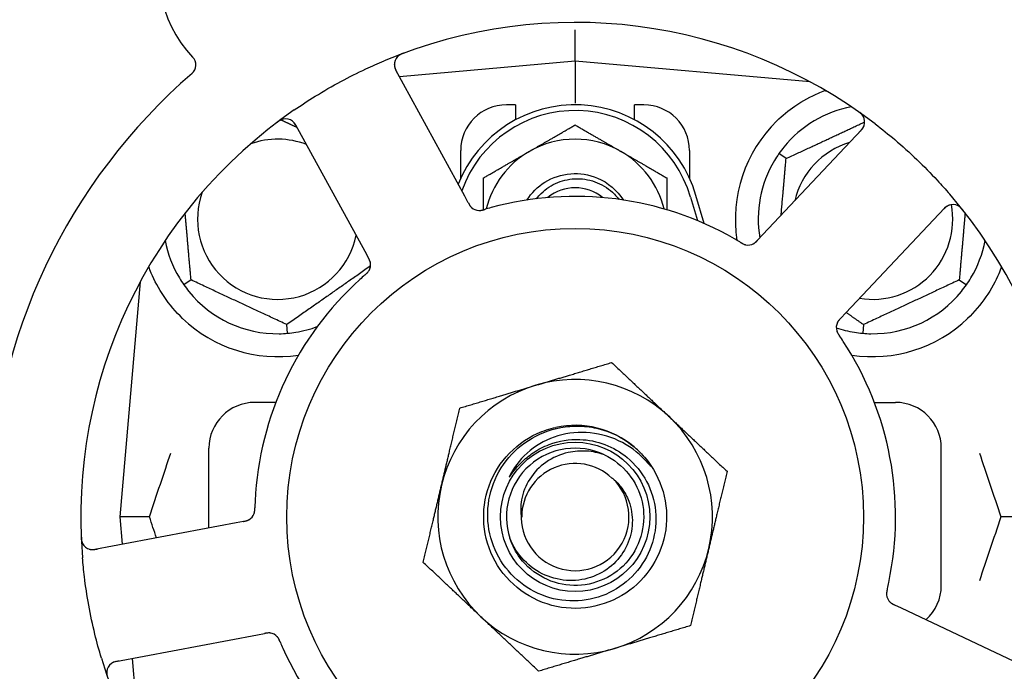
# Model space of a CAD drawing. Header units: inches. Extents: x 18 to 846, y -44 to 561.
# Tile 56 of 256: x 94 to 96.69, y 148.35 to 150.13. Entities that reach past the tile are written whole.
import ezdxf

# ---------------------------------------------------------------- set-up
doc = ezdxf.new("R2010")
doc.units = ezdxf.units.IN
doc.header["$LTSCALE"] = 24
doc.header["$MEASUREMENT"] = 0
doc.layers.add('Dimension (ANSI)', color=7, linetype='Continuous', lineweight=25)
doc.layers.add('Visible (ANSI)', color=7, linetype='Continuous', lineweight=30)
doc.styles.add('Note Text (ANSI)', font='tahoma.ttf')
doc.dimstyles.new('SB Fraction-16 (ANSI)', dxfattribs={"dimscale": 24, "dimtxt": 0.125, "dimasz": 0.098425, "dimexe": 0.125, "dimexo": 0.0625, "dimgap": 0.031496, "dimtad": 0, "dimtih": 1, "dimtoh": 1, "dimdec": 4, "dimrnd": 1e-08, "dimzin": 0, "dimdsep": 46, "dimlunit": 5, "dimtxsty": 'Note Text (ANSI)', "dimcen": 0.09, "dimdle": 0.393701, "dimclrd": 256, "dimclre": 256, "dimclrt": 256, "dimadec": 0, "dimazin": 3, "dimtfac": 0.96, "dimtofl": 0, "dimtmove": 0, "dimatfit": 3, "dimfxl": 1, "dimfrac": 2, "dimtolj": 1, "dimtzin": 12, "dimlwd": -1, "dimlwe": -1, "dimarcsym": 0})

# ---------------------------------------------------------------- blocks, each defined once
blk = doc.blocks.new('*D15')
at = {"layer": 'Defpoints', "color": 0, "transparency": 16777216}
for p in [(121.8191, 380.5815), (46.5863, 92.8698), (88.6941, 92.8698)]:
    blk.add_point(p, dxfattribs=at)
at = {"layer": 'Dimension (ANSI)', "transparency": 16777216}
for p, q in [((120.3191, 380.5815), (43.5863, 380.5815)), ((46.5863, 378.2193), (46.5863, 242.3754)), ((46.5863, 95.232), (46.5863, 237.0759)), ((87.1941, 92.8698), (43.5863, 92.8698))]:
    blk.add_line(p, q, dxfattribs=at)
for points in [[(46.1926, 378.2193), (46.98, 378.2193), (46.5863, 380.5815)], [(46.1926, 95.232), (46.98, 95.232), (46.5863, 92.8698)]]:
    blk.add_solid(points, dxfattribs=at)
at = {"layer": 'Dimension (ANSI)', "transparency": 16777216, "insert": (37.4463, 241.6195), "char_height": 3, "attachment_point": 1, "style": 'Note Text (ANSI)'}
blk.add_mtext('\\A1;287 11/16', dxfattribs=at)

msp = doc.modelspace()

# ---------------------------------------------------------------- linework, layer by layer
at = {"layer": 'Visible (ANSI)'}
for p, q in [((95.51486, 150.01366), (95.51486, 150.09965)), ((95.51486, 150.01366), (95.03491, 149.97167)), ((95.51486, 150.01366), (95.51486, 149.89908)), ((96.15685, 149.95749), (95.51486, 150.01366)), ((95.21357, 149.64511), (95.02493, 149.98989)), ((96.15361, 149.95778), (96.15361, 149.95924)), ((95.35236, 149.89491), (95.32736, 149.89491)), ((95.35236, 149.89491), (95.35236, 149.85407)), ((95.67736, 149.85407), (95.67736, 149.89491)), ((95.70236, 149.89491), (95.67736, 149.89491)), ((94.75166, 149.84038), (94.94029, 149.4956)), ((96.2971, 149.82655), (96.02748, 149.54061)), ((95.20236, 149.69436), (95.20236, 149.76991)), ((95.82736, 149.76991), (95.82736, 149.69436)), ((96.09089, 149.74799), (96.07138, 149.76165)), ((95.2231, 149.62768), (95.21357, 149.64511)), ((95.82986, 149.64303), (95.84861, 149.57876)), ((95.86719, 149.57084), (95.84486, 149.64741)), ((96.25412, 149.32691), (96.52374, 149.61285)), ((96.02748, 149.54061), (96.01383, 149.52613)), ((94.94029, 149.4956), (94.94984, 149.47815)), ((94.46589, 149.41683), (94.44638, 149.40317)), ((96.56383, 149.41683), (96.58335, 149.40317)), ((94.32728, 149.41189), (94.27111, 148.76991)), ((96.24049, 149.31245), (96.25412, 149.32691)), ((94.7296, 149.2711), (94.72752, 149.29483)), ((96.3022, 149.29483), (96.30013, 149.2711)), ((94.69757, 149.08241), (94.63986, 149.08241)), ((96.33215, 149.08241), (96.38986, 149.08241)), ((94.51486, 148.73975), (94.51486, 148.95741)), ((96.51486, 148.58241), (96.51486, 148.95741)), ((94.35258, 148.76991), (94.27111, 148.76991)), ((94.27111, 148.76991), (94.27766, 148.69501)), ((96.75861, 148.76991), (96.67714, 148.76991)), ((94.58939, 148.75381), (94.20319, 148.68096)), ((94.60892, 148.7575), (94.58939, 148.75381)), ((96.40625, 148.52053), (96.38826, 148.52904)), ((96.76151, 148.35248), (96.40625, 148.52053)), ((94.26094, 148.37486), (94.64714, 148.44771)), ((94.64714, 148.44771), (94.66669, 148.4514)), ((94.30495, 148.38316), (94.32728, 148.12792))]:
    msp.add_line(p, q, dxfattribs=at)
for radius in [0.7875, 0.20385]:
    msp.add_circle((95.51486, 148.76991), radius, dxfattribs=at)
for centre, radius, start, end in [((94.70491, 150.25033), 0.325, 13.56477, 223.80207), ((95.51486, 148.76991), 1.35, 52.62287, 112.74397), ((95.05235, 150.00489), 0.03125, 110.53135, 208.68342), ((94.44779, 150.00374), 0.03125, 310.85452, 43.80207), ((95.51486, 148.76991), 1.6, 130.81714, 178.5497), ((95.51486, 148.76991), 1.35, 124.62287, 184.74397), ((95.51486, 149.55116), 0.34375, 16.2602, 158.3076), ((95.32736, 149.76991), 0.125, 90, 180), ((95.51486, 149.55116), 0.32812, 16.2602, 160.60541), ((95.70236, 149.76991), 0.125, 0, 90), ((96.32736, 149.58241), 0.3125, 100.71622, 140.84193), ((96.27436, 149.84799), 0.03125, 316.68342, 54.83549), ((94.72425, 149.82538), 0.03125, 28.68342, 126.83549), ((96.32736, 149.58241), 0.375, 134.27762, 188.78707), ((94.70236, 149.58241), 0.21875, 68.88811, 109.65889), ((95.51486, 149.55116), 0.25, 60, 120), ((96.32736, 149.58241), 0.21875, 106.71618, 166.65066), ((95.51486, 149.55116), 0.25, 120, 166.26096), ((95.51486, 149.55116), 0.25, 13.73904, 60), ((96.32736, 149.58241), 0.3125, 149.15807, 189.35248), ((95.51486, 149.55116), 0.11727, 50.56429, 129.43571), ((94.70236, 149.58241), 0.21875, 160.34111, 348.47873), ((95.51486, 148.76991), 0.875, 60.19111, 105.17573), ((95.51486, 148.76991), 1.35, 340.62287, 40.74397), ((95.2533, 149.63759), 0.03125, 226.67765, 268.13682), ((96.32736, 149.58241), 0.21875, 260.57954, 10.53406), ((96.54648, 149.59141), 0.03125, 38.53135, 136.68342), ((94.70236, 149.58241), 0.3125, 190.71622, 210.84193), ((96.32736, 149.58241), 0.3125, 329.15807, 349.28378), ((95.98714, 149.54337), 0.03125, 257.46904, 299.46837), ((94.9252, 149.45808), 0.03125, 329.46904, 11.46837), ((95.51486, 148.76991), 0.875, 132.19111, 177.17573), ((94.70236, 149.58241), 0.3125, 219.15807, 270.84193), ((96.32736, 149.58241), 0.3125, 269.15807, 320.84193), ((94.70236, 149.58241), 0.375, 226.24547, 278.78707), ((96.32736, 149.58241), 0.375, 261.21293, 313.75453), ((94.70236, 149.58241), 0.3125, 279.15807, 290.27972), ((96.25925, 149.2868), 0.03125, 154.67765, 196.13682), ((96.32736, 149.58241), 0.3125, 251.46237, 260.84193), ((95.51486, 148.76991), 0.875, 348.19111, 33.17573), ((95.51486, 148.76991), 0.375, 106.68342, 166.68342), ((95.51486, 148.76991), 0.375, 46.68342, 106.68342), ((94.63986, 148.95741), 0.125, 90, 180), ((96.38986, 148.95741), 0.125, 0, 90), ((95.51486, 148.76991), 0.375, 346.68342, 46.68342), ((95.51486, 148.76991), 0.25, 49.96044, 102.10596), ((95.51486, 148.76991), 0.25, 46.19222, 49.96044), ((95.51486, 148.76991), 0.1875, 64.71096, 198.15663), ((95.51486, 148.76991), 0.14583, 46.55117, 180.00317), ((95.51486, 148.76991), 0.375, 166.68342, 226.68342), ((95.51486, 148.76991), 0.14696, 181.25861, 45.29572), ((94.60882, 148.78928), 0.03125, 298.67765, 340.13682), ((94.1974, 148.71167), 0.03125, 182.53135, 280.68342), ((95.51486, 148.76991), 0.375, 286.68342, 346.68342), ((96.38986, 148.58241), 0.125, 311.64189, 0), ((96.39641, 148.55976), 0.03125, 185.46904, 227.46837), ((95.51486, 148.76991), 0.375, 226.68342, 286.68342), ((94.67815, 148.42176), 0.03125, 41.46904, 83.46837), ((95.51486, 148.76991), 0.875, 204.19111, 249.17573), ((95.51486, 148.76991), 1.35, 196.62287, 256.74397), ((94.26673, 148.34415), 0.03125, 100.68342, 198.83549)]:
    msp.add_arc(centre, radius, start, end, dxfattribs=at)
for points, knots in [([(95.04802, 150.03662), (95.04743, 150.0364), (95.04684, 150.03619), (95.04527, 150.0356), (95.04427, 150.03521), (95.04243, 150.03444), (95.04158, 150.03407), (95.03943, 150.03308), (95.03811, 150.03242), (95.03589, 150.03118), (95.03492, 150.03059), (95.03332, 150.02952), (95.03265, 150.02902), (95.03135, 150.02799), (95.03076, 150.02746), (95.03011, 150.02684), (95.02997, 150.0267), (95.02986, 150.02659)], [0, 0, 0, 0, 0.005149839, 0.005149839, 0.013554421, 0.013554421, 0.020527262, 0.020527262, 0.031641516, 0.031641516, 0.041623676, 0.041623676, 0.051235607, 0.051235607, 0.06373445, 0.06373445, 0.067355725, 0.067355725, 0.067355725, 0.067355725]), ([(94.74783, 149.88084), (94.7667, 149.89386), (94.78578, 149.90633), (94.82797, 149.93241), (94.85146, 149.94598), (94.89796, 149.97098), (94.92065, 149.98237), (94.95986, 150.00068), (94.9763, 150.00796), (94.99293, 150.01494)], [-0.73117437, -0.73117437, -0.73117437, -0.73117437, -0.55243049, -0.55243049, -0.34047291, -0.34047291, -0.14064238, -0.14064238, 0, 0, 0, 0]), ([(95.0211, 150.00496), (95.0211, 150.00466), (95.02112, 150.00429), (95.02122, 150.0025), (95.02144, 150.00076), (95.02214, 149.99767), (95.02257, 149.99621), (95.02389, 149.99257), (95.02488, 149.99033), (95.02648, 149.98715), (95.02697, 149.98622), (95.02791, 149.98445), (95.02837, 149.98361), (95.02883, 149.98277)], [0.058736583, 0.058736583, 0.058736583, 0.058736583, 0.064782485, 0.064782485, 0.086145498, 0.086145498, 0.103238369, 0.103238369, 0.123434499, 0.123434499, 0.131598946, 0.131598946, 0.138939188, 0.138939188, 0.138939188, 0.138939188]), ([(96.06556, 149.8509), (96.0807, 149.86566), (96.09765, 149.87958), (96.13666, 149.90635), (96.15907, 149.91825), (96.1848, 149.9293), (96.19051, 149.9316), (96.19626, 149.93375)], [0.55181372, 0.55181372, 0.55181372, 0.55181372, 0.71000954, 0.71000954, 0.90366002, 0.90366002, 0.95550669, 0.95550669, 0.95550669, 0.95550669]), ([(96.30168, 149.86317), (96.30154, 149.86342), (96.30135, 149.86373), (96.30071, 149.86474), (96.30018, 149.86551), (96.29888, 149.86716), (96.29806, 149.86812), (96.29651, 149.86968), (96.29601, 149.87017), (96.29471, 149.87136), (96.29388, 149.87208), (96.29208, 149.87357), (96.29108, 149.87434), (96.28951, 149.87551), (96.28891, 149.87595), (96.28773, 149.87679), (96.28714, 149.87719), (96.28655, 149.87761)], [0.051298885, 0.051298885, 0.051298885, 0.051298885, 0.057269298, 0.057269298, 0.069785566, 0.069785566, 0.083632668, 0.083632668, 0.089458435, 0.089458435, 0.09782017, 0.09782017, 0.107290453, 0.107290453, 0.113094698, 0.113094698, 0.118968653, 0.118968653, 0.118968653, 0.118968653]), ([(94.71825, 149.85605), (94.71797, 149.85599), (94.71762, 149.85591), (94.71645, 149.85562), (94.71556, 149.85535), (94.71359, 149.85463), (94.71243, 149.85414), (94.71046, 149.85315), (94.70984, 149.85282), (94.70831, 149.85196), (94.70736, 149.85139), (94.70539, 149.85014), (94.70435, 149.84943), (94.70275, 149.84829), (94.70215, 149.84786), (94.70098, 149.84699), (94.70042, 149.84656), (94.69985, 149.84613)], [0.051298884, 0.051298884, 0.051298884, 0.051298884, 0.057269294, 0.057269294, 0.069785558, 0.069785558, 0.083632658, 0.083632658, 0.089458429, 0.089458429, 0.097820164, 0.097820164, 0.107290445, 0.107290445, 0.113094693, 0.113094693, 0.118968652, 0.118968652, 0.118968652, 0.118968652]), ([(94.75555, 149.83327), (94.7551, 149.8341), (94.75464, 149.83493), (94.75285, 149.83815), (94.75145, 149.84048), (94.74886, 149.84423), (94.74765, 149.84575), (94.7455, 149.84812), (94.74445, 149.84911), (94.74269, 149.85057), (94.742, 149.85108), (94.74126, 149.85159), (94.7411, 149.85169), (94.74096, 149.85179)], [0, 0, 0, 0, 0.007248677, 0.007248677, 0.028564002, 0.028564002, 0.047482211, 0.047482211, 0.06536174, 0.06536174, 0.076705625, 0.076705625, 0.079955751, 0.079955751, 0.079955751, 0.079955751]), ([(96.29154, 149.82065), (96.29218, 149.82134), (96.29284, 149.82203), (96.29534, 149.82473), (96.29713, 149.82679), (96.2999, 149.83041), (96.30097, 149.83203), (96.30255, 149.8348), (96.30318, 149.83611), (96.30401, 149.83823), (96.30429, 149.83904), (96.30454, 149.8399), (96.3046, 149.84009), (96.30464, 149.84025)], [0, 0, 0, 0, 0.007248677, 0.007248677, 0.028564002, 0.028564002, 0.04748221, 0.04748221, 0.065361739, 0.065361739, 0.076705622, 0.076705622, 0.079955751, 0.079955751, 0.079955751, 0.079955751]), ([(96.33439, 149.8427), (96.35261, 149.82878), (96.37036, 149.81448), (96.40823, 149.78239), (96.42843, 149.76421), (96.46734, 149.72698), (96.48586, 149.70819), (96.5153, 149.6765), (96.52659, 149.66389), (96.53767, 149.65103)], [-0.73117336, -0.73117336, -0.73117336, -0.73117336, -0.55242948, -0.55242948, -0.34016147, -0.34016147, -0.13232742, -0.13232742, 0, 0, 0, 0]), ([(95.38324, 149.63474), (95.39578, 149.65453), (95.4126, 149.6716), (95.43253, 149.68396), (95.47478, 149.71015), (95.52983, 149.71444), (95.57563, 149.69511), (95.60469, 149.68284), (95.62954, 149.66127), (95.64655, 149.63473)], [6.8488771, 6.8488771, 6.8488771, 6.8488771, 7.2990044, 7.2990044, 7.2990044, 8.2534333, 8.2534333, 8.2534333, 8.8590861, 8.8590861, 8.8590861, 8.8590861]), ([(95.40966, 149.63856), (95.41357, 149.6437), (95.41785, 149.64857), (95.43533, 149.6658), (95.45056, 149.67583), (95.48427, 149.68963), (95.50246, 149.69318), (95.53948, 149.69314), (95.55794, 149.68944), (95.59271, 149.67512), (95.60864, 149.66452), (95.62672, 149.64661), (95.63102, 149.64175), (95.63498, 149.63662)], [-1.06231766, -1.06231766, -1.06231766, -1.06231766, -1.01273267, -1.01273267, -0.87465824, -0.87465824, -0.73438222, -0.73438222, -0.59190522, -0.59190522, -0.44722789, -0.44722789, -0.39760805, -0.39760805, -0.39760805, -0.39760805]), ([(95.22311, 149.62768), (95.22336, 149.62722), (95.22362, 149.62675), (95.22411, 149.62584), (95.22436, 149.6254), (95.22491, 149.62441), (95.22522, 149.62386), (95.22634, 149.62193), (95.22709, 149.62072), (95.22835, 149.61887), (95.22893, 149.61809), (95.23006, 149.61673), (95.23057, 149.61616), (95.23146, 149.61524), (95.23187, 149.61485), (95.23211, 149.61463), (95.23214, 149.6146), (95.23214, 149.6146), (95.23214, 149.6146), (95.23214, 149.6146)], [0, 0, 0, 0, 0.004355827, 0.004355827, 0.008687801, 0.008687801, 0.014307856, 0.014307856, 0.029588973, 0.029588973, 0.043844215, 0.043844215, 0.054171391, 0.054171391, 0.061954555, 0.061954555, 0.063871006, 0.063871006, 0.063878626, 0.063878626, 0.063878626, 0.063878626]), ([(95.22313, 149.62764), (95.22327, 149.62738), (95.22341, 149.62712), (95.2242, 149.62569), (95.22487, 149.62448), (95.22632, 149.622), (95.22713, 149.62072), (95.22868, 149.6185), (95.22943, 149.61754), (95.23091, 149.61582), (95.23168, 149.61504), (95.23235, 149.61441), (95.23245, 149.61432), (95.23253, 149.61425)], [0, 0, 0, 0, 0.002309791, 0.002309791, 0.012623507, 0.012623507, 0.024338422, 0.024338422, 0.035397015, 0.035397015, 0.047442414, 0.047442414, 0.049661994, 0.049661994, 0.049661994, 0.049661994]), ([(95.25153, 149.60639), (95.25176, 149.60638), (95.25206, 149.60637), (95.25295, 149.60636), (95.25358, 149.60638), (95.25493, 149.60645), (95.25563, 149.60652), (95.25703, 149.6067), (95.25772, 149.6068), (95.25936, 149.6071), (95.26037, 149.60731), (95.26186, 149.60767), (95.2623, 149.60778), (95.26391, 149.60819), (95.26511, 149.60852), (95.26666, 149.60897), (95.26705, 149.60908), (95.2676, 149.60925), (95.26777, 149.6093), (95.26794, 149.60935)], [0.044252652, 0.044252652, 0.044252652, 0.044252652, 0.050671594, 0.050671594, 0.061250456, 0.061250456, 0.071050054, 0.071050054, 0.078610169, 0.078610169, 0.087196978, 0.087196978, 0.090753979, 0.090753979, 0.100050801, 0.100050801, 0.10314767, 0.10314767, 0.10451733, 0.10451733, 0.10451733, 0.10451733]), ([(95.25191, 149.60637), (95.25191, 149.60637), (95.25194, 149.60637), (95.25207, 149.60637), (95.25221, 149.60636), (95.25266, 149.60635), (95.25303, 149.60635), (95.25426, 149.60637), (95.25519, 149.60643), (95.25718, 149.60668), (95.25821, 149.60684), (95.26061, 149.60733), (95.26202, 149.60767), (95.26475, 149.60841), (95.26608, 149.6088), (95.26757, 149.60924), (95.26776, 149.60929), (95.26794, 149.60935)], [0.030853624, 0.030853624, 0.030853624, 0.030853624, 0.032941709, 0.032941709, 0.03638518, 0.03638518, 0.042347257, 0.042347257, 0.055267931, 0.055267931, 0.065838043, 0.065838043, 0.077516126, 0.077516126, 0.087897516, 0.087897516, 0.089364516, 0.089364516, 0.089364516, 0.089364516]), ([(96.53688, 149.62116), (96.5366, 149.62106), (96.53625, 149.62093), (96.53458, 149.62029), (96.533, 149.61953), (96.53027, 149.61791), (96.52902, 149.61706), (96.52597, 149.61467), (96.52414, 149.61304), (96.52161, 149.61054), (96.52087, 149.60979), (96.51948, 149.60834), (96.51882, 149.60764), (96.51817, 149.60694)], [0.058736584, 0.058736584, 0.058736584, 0.058736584, 0.064782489, 0.064782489, 0.086145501, 0.086145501, 0.103238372, 0.103238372, 0.123434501, 0.123434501, 0.131598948, 0.131598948, 0.13893919, 0.13893919, 0.13893919, 0.13893919]), ([(96.57531, 149.60534), (96.57492, 149.60583), (96.57454, 149.60632), (96.57349, 149.60763), (96.57281, 149.60846), (96.57151, 149.60998), (96.5709, 149.61067), (96.5693, 149.61242), (96.56826, 149.61346), (96.56639, 149.6152), (96.56553, 149.61593), (96.56401, 149.61712), (96.56334, 149.61761), (96.56195, 149.61852), (96.56126, 149.61892), (96.56047, 149.61935), (96.5603, 149.61944), (96.56016, 149.61951)], [0, 0, 0, 0, 0.005149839, 0.005149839, 0.013554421, 0.013554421, 0.020527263, 0.020527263, 0.031641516, 0.031641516, 0.041623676, 0.041623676, 0.051235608, 0.051235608, 0.063734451, 0.063734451, 0.067355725, 0.067355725, 0.067355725, 0.067355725]), ([(95.96579, 149.51977), (95.96538, 149.52002), (95.96494, 149.52028), (95.96447, 149.52056), (95.96027, 149.52308), (95.9545, 149.52646), (95.94983, 149.52914)], [0.48080563, 0.48080563, 0.48080563, 0.48080563, 0.5329828, 0.5329828, 0.5329828, 1, 1, 1, 1]), ([(96.00139, 149.51556), (96.00147, 149.5156), (96.00156, 149.51565), (96.00183, 149.51579), (96.00202, 149.5159), (96.00289, 149.5164), (96.00369, 149.5169), (96.00554, 149.51821), (96.00666, 149.51909), (96.00885, 149.52104), (96.00993, 149.52208), (96.01146, 149.52364), (96.01194, 149.52413), (96.01265, 149.52487), (96.01288, 149.52512), (96.01335, 149.52562), (96.01358, 149.52586), (96.0138, 149.5261)], [0.038929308, 0.038929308, 0.038929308, 0.038929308, 0.040726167, 0.040726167, 0.043941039, 0.043941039, 0.054249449, 0.054249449, 0.066768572, 0.066768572, 0.07820649, 0.07820649, 0.083402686, 0.083402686, 0.086046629, 0.086046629, 0.08863019, 0.08863019, 0.08863019, 0.08863019]), ([(96.0021, 149.51594), (96.0021, 149.51594), (96.00211, 149.51594), (96.00217, 149.51597), (96.00237, 149.51608), (96.00297, 149.51642), (96.00343, 149.51671), (96.00445, 149.51737), (96.005, 149.51776), (96.00568, 149.51827), (96.00585, 149.5184), (96.0071, 149.51939), (96.00846, 149.52061), (96.01055, 149.52269), (96.01116, 149.52332), (96.01212, 149.52431), (96.01244, 149.52466), (96.01311, 149.52537), (96.01346, 149.52574), (96.0138, 149.5261)], [0.028019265, 0.028019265, 0.028019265, 0.028019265, 0.028672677, 0.028672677, 0.033062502, 0.033062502, 0.040781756, 0.040781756, 0.051074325, 0.051074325, 0.054504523, 0.054504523, 0.075062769, 0.075062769, 0.083066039, 0.083066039, 0.087153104, 0.087153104, 0.091266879, 0.091266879, 0.091266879, 0.091266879]), ([(95.96582, 149.51975), (95.96608, 149.5196), (95.96633, 149.51944), (95.96703, 149.51903), (95.96747, 149.51876), (95.96883, 149.51796), (95.96978, 149.51741), (95.97178, 149.51631), (95.97284, 149.51576), (95.97497, 149.51474), (95.976, 149.5143), (95.97807, 149.5135), (95.97903, 149.51321), (95.98023, 149.5129), (95.98056, 149.51282), (95.98081, 149.51277)], [0.001596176, 0.001596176, 0.001596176, 0.001596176, 0.00393777, 0.00393777, 0.007842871, 0.007842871, 0.016055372, 0.016055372, 0.025513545, 0.025513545, 0.037191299, 0.037191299, 0.054193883, 0.054193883, 0.061558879, 0.061558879, 0.061558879, 0.061558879]), ([(95.96582, 149.51975), (95.96629, 149.51947), (95.96676, 149.51919), (95.96769, 149.51863), (95.96816, 149.51835), (95.96972, 149.51743), (95.97083, 149.5168), (95.97266, 149.51582), (95.97342, 149.51544), (95.97518, 149.5146), (95.97611, 149.51421), (95.9778, 149.51358), (95.97857, 149.51334), (95.97981, 149.51299), (95.98033, 149.51287), (95.98064, 149.5128), (95.98069, 149.51279), (95.9807, 149.51279), (95.9807, 149.51279), (95.9807, 149.51279)], [0, 0, 0, 0, 0.004180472, 0.004180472, 0.008305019, 0.008305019, 0.018114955, 0.018114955, 0.025612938, 0.025612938, 0.036850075, 0.036850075, 0.047489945, 0.047489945, 0.056089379, 0.056089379, 0.05828692, 0.05828692, 0.058652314, 0.058652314, 0.058652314, 0.058652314]), ([(94.95605, 149.46304), (94.95604, 149.46313), (94.95602, 149.46323), (94.95596, 149.46353), (94.95592, 149.46375), (94.95571, 149.46473), (94.95549, 149.46564), (94.95482, 149.46781), (94.95432, 149.46915), (94.95315, 149.47183), (94.95249, 149.47318), (94.95148, 149.47512), (94.95116, 149.47572), (94.95067, 149.47663), (94.95051, 149.47693), (94.95018, 149.47752), (94.95002, 149.47781), (94.94986, 149.47811)], [0.038929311, 0.038929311, 0.038929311, 0.038929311, 0.040726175, 0.040726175, 0.043941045, 0.043941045, 0.054249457, 0.054249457, 0.066768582, 0.066768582, 0.078206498, 0.078206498, 0.083402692, 0.083402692, 0.086046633, 0.086046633, 0.088630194, 0.088630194, 0.088630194, 0.088630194]), ([(94.95591, 149.46384), (94.95591, 149.46384), (94.95591, 149.46384), (94.9559, 149.46391), (94.95586, 149.46414), (94.95572, 149.46481), (94.95559, 149.46534), (94.95528, 149.46652), (94.95508, 149.46715), (94.9548, 149.46796), (94.95472, 149.46817), (94.95417, 149.46966), (94.95343, 149.47133), (94.9521, 149.47396), (94.95169, 149.47474), (94.95104, 149.47595), (94.95081, 149.47637), (94.95035, 149.47722), (94.9501, 149.47767), (94.94986, 149.47811)], [0.028019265, 0.028019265, 0.028019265, 0.028019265, 0.028672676, 0.028672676, 0.033062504, 0.033062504, 0.040781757, 0.040781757, 0.051074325, 0.051074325, 0.054504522, 0.054504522, 0.07506277, 0.07506277, 0.083066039, 0.083066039, 0.087153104, 0.087153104, 0.091266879, 0.091266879, 0.091266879, 0.091266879]), ([(94.44302, 149.31154), (94.4244, 149.32938), (94.40697, 149.34996), (94.37771, 149.3929), (94.36595, 149.41528), (94.35497, 149.44105), (94.35264, 149.44702), (94.35047, 149.45299)], [0.51551539, 0.51551539, 0.51551539, 0.51551539, 0.71204276, 0.71204276, 0.91166133, 0.91166133, 0.96773016, 0.96773016, 0.96773016, 0.96773016]), ([(94.94107, 149.43051), (94.9413, 149.43071), (94.94153, 149.4309), (94.94214, 149.43143), (94.94252, 149.43177), (94.94371, 149.43282), (94.94452, 149.43355), (94.94618, 149.43511), (94.94704, 149.43595), (94.94867, 149.43766), (94.94941, 149.43851), (94.9508, 149.44023), (94.95137, 149.44105), (94.95204, 149.44209), (94.95222, 149.44239), (94.95235, 149.44261)], [0.001596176, 0.001596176, 0.001596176, 0.001596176, 0.003937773, 0.003937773, 0.007842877, 0.007842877, 0.016055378, 0.016055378, 0.025513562, 0.025513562, 0.037191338, 0.037191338, 0.0541939, 0.0541939, 0.061558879, 0.061558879, 0.061558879, 0.061558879]), ([(94.94107, 149.43051), (94.94149, 149.43087), (94.9419, 149.43123), (94.94272, 149.43194), (94.94313, 149.4323), (94.94449, 149.43351), (94.94543, 149.43436), (94.94693, 149.4358), (94.94753, 149.43641), (94.94886, 149.43782), (94.94952, 149.43859), (94.95064, 149.44), (94.95111, 149.44066), (94.95183, 149.44173), (94.9521, 149.44219), (94.95226, 149.44246), (94.95229, 149.4425), (94.95229, 149.44251), (94.95229, 149.44251), (94.95229, 149.44251)], [0, 0, 0, 0, 0.004180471, 0.004180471, 0.008305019, 0.008305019, 0.018114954, 0.018114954, 0.025612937, 0.025612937, 0.036850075, 0.036850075, 0.047489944, 0.047489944, 0.05608938, 0.05608938, 0.05828692, 0.05828692, 0.058652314, 0.058652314, 0.058652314, 0.058652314]), ([(96.67925, 149.45299), (96.67684, 149.44638), (96.67423, 149.43975), (96.66294, 149.41365), (96.65123, 149.39162), (96.62225, 149.34935), (96.60503, 149.3291), (96.5867, 149.31154)], [1.38940877, 1.38940877, 1.38940877, 1.38940877, 1.45134152, 1.45134152, 1.64787025, 1.64787025, 1.84130789, 1.84130789, 1.84130789, 1.84130789]), ([(94.94105, 149.43049), (94.94068, 149.43017), (94.9403, 149.42984), (94.93989, 149.42948), (94.93619, 149.42626), (94.93119, 149.42182), (94.92721, 149.4182)], [0.48080563, 0.48080563, 0.48080563, 0.48080563, 0.5329828, 0.5329828, 0.5329828, 1, 1, 1, 1]), ([(96.24046, 149.31242), (96.24026, 149.3122), (96.24005, 149.31199), (96.23893, 149.3108), (96.23799, 149.30979), (96.23609, 149.30764), (96.23512, 149.30647), (96.23349, 149.30431), (96.2328, 149.3033), (96.23162, 149.30136), (96.23112, 149.30039), (96.23073, 149.29956), (96.23068, 149.29944), (96.23063, 149.29934)], [0, 0, 0, 0, 0.002309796, 0.002309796, 0.012623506, 0.012623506, 0.024338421, 0.024338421, 0.035397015, 0.035397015, 0.047442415, 0.047442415, 0.049661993, 0.049661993, 0.049661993, 0.049661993]), ([(96.24049, 149.31245), (96.24013, 149.31207), (96.23976, 149.31168), (96.23906, 149.31093), (96.23871, 149.31056), (96.23794, 149.30972), (96.23752, 149.30926), (96.23603, 149.3076), (96.2351, 149.30651), (96.23373, 149.30474), (96.23317, 149.30394), (96.23223, 149.30246), (96.23184, 149.30179), (96.23125, 149.30067), (96.231, 149.30016), (96.23086, 149.29986), (96.23084, 149.29982), (96.23084, 149.29982), (96.23084, 149.29982), (96.23084, 149.29982)], [0, 0, 0, 0, 0.004355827, 0.004355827, 0.0086878, 0.0086878, 0.014307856, 0.014307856, 0.029588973, 0.029588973, 0.043844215, 0.043844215, 0.054171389, 0.054171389, 0.061954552, 0.061954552, 0.063871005, 0.063871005, 0.063878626, 0.063878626, 0.063878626, 0.063878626]), ([(96.22903, 149.27884), (96.22909, 149.27861), (96.22918, 149.27833), (96.22944, 149.27748), (96.22965, 149.27688), (96.23014, 149.27563), (96.23042, 149.27498), (96.23102, 149.2737), (96.23133, 149.27308), (96.23213, 149.27161), (96.23264, 149.27071), (96.23343, 149.26941), (96.23367, 149.26903), (96.23457, 149.26762), (96.23525, 149.26658), (96.23616, 149.26525), (96.23639, 149.26491), (96.23671, 149.26444), (96.23681, 149.26429), (96.23691, 149.26415)], [0.044252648, 0.044252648, 0.044252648, 0.044252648, 0.050671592, 0.050671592, 0.061250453, 0.061250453, 0.071050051, 0.071050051, 0.078610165, 0.078610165, 0.087196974, 0.087196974, 0.090753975, 0.090753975, 0.100050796, 0.100050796, 0.103147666, 0.103147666, 0.104517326, 0.104517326, 0.104517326, 0.104517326]), ([(96.22913, 149.27848), (96.22913, 149.27848), (96.22914, 149.27845), (96.22917, 149.27831), (96.22921, 149.27818), (96.22934, 149.27775), (96.22945, 149.2774), (96.22986, 149.27624), (96.2302, 149.27537), (96.23105, 149.27356), (96.23152, 149.27262), (96.23273, 149.27049), (96.23349, 149.26925), (96.23503, 149.26689), (96.23582, 149.26574), (96.23669, 149.26446), (96.2368, 149.2643), (96.23691, 149.26415)], [0.030853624, 0.030853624, 0.030853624, 0.030853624, 0.032941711, 0.032941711, 0.036385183, 0.036385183, 0.042347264, 0.042347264, 0.055267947, 0.055267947, 0.065838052, 0.065838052, 0.077516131, 0.077516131, 0.087897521, 0.087897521, 0.089364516, 0.089364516, 0.089364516, 0.089364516]), ([(95.68792, 148.95033), (95.73858, 148.90173), (95.76724, 148.83102), (95.7647, 148.76086), (95.76216, 148.69073), (95.72848, 148.62229), (95.67447, 148.57749), (95.62047, 148.5327), (95.54702, 148.51225), (95.47764, 148.5227), (95.40665, 148.53338), (95.34116, 148.57631), (95.30303, 148.63714), (95.2653, 148.69734), (95.25499, 148.77402), (95.2755, 148.84205), (95.29598, 148.91), (95.34684, 148.96817), (95.41146, 148.99752), (95.42778, 149.00494), (95.44491, 149.01048), (95.46244, 149.01416)], [5.2445607, 5.2445607, 5.2445607, 5.2445607, 6.086966, 6.086966, 6.086966, 6.9291128, 6.9291128, 6.9291128, 7.7710085, 7.7710085, 7.7710085, 8.6324711, 8.6324711, 8.6324711, 9.4850832, 9.4850832, 9.4850832, 10.3367446, 10.3367446, 10.3367446, 10.5518672, 10.5518672, 10.5518672, 10.5518672]), ([(95.52765, 148.98115), (95.55113, 148.98037), (95.57432, 148.97569), (95.61844, 148.95889), (95.63903, 148.94682), (95.67891, 148.91358), (95.69682, 148.89144), (95.72332, 148.84131), (95.73157, 148.81375), (95.73711, 148.75672), (95.73424, 148.72779), (95.71753, 148.67237), (95.70375, 148.64643), (95.66688, 148.60105), (95.64405, 148.5821), (95.59218, 148.55384), (95.56359, 148.54489), (95.50429, 148.53837), (95.47414, 148.54098), (95.41624, 148.55764), (95.38908, 148.57164), (95.34138, 148.6094), (95.32137, 148.63289), (95.2913, 148.68646), (95.28162, 148.71607), (95.27407, 148.77762), (95.27638, 148.80899), (95.29293, 148.86937), (95.30711, 148.89778), (95.34571, 148.94782), (95.36984, 148.96891), (95.42507, 149.00084), (95.45568, 149.01128), (95.48744, 149.01558)], [-3.5801326, -3.5801326, -3.5801326, -3.5801326, -3.4004535, -3.4004535, -3.2191752, -3.2191752, -3.0035583, -3.0035583, -2.7857358, -2.7857358, -2.5657084, -2.5657084, -2.3434763, -2.3434763, -2.1190401, -2.1190401, -1.8924003, -1.8924003, -1.6635571, -1.6635571, -1.4325112, -1.4325112, -1.1992628, -1.1992628, -0.9638125, -0.9638125, -0.7261606, -0.7261606, -0.4863077, -0.4863077, -0.244254, -0.244254, 0, 0, 0, 0]), ([(95.48744, 149.01558), (95.50489, 149.01795), (95.52256, 149.01839), (95.55795, 149.01544), (95.57557, 149.01199), (95.62305, 148.99711), (95.65134, 148.9817), (95.67569, 148.96131)], [-0.51193076, -0.51193076, -0.51193076, -0.51193076, -0.37804019, -0.37804019, -0.24204071, -0.24204071, 0, 0, 0, 0]), ([(95.71467, 148.91545), (95.69484, 148.9388), (95.67084, 148.95824), (95.61663, 148.98715), (95.58689, 148.99627), (95.52648, 149.00229), (95.49644, 148.99949), (95.44007, 148.98259), (95.4142, 148.969), (95.36997, 148.93309), (95.35182, 148.91139), (95.33844, 148.88678)], [-1.1317323, -1.1317323, -1.1317323, -1.1317323, -0.8984595, -0.8984595, -0.6634575, -0.6634575, -0.435379, -0.435379, -0.2142259, -0.2142259, 0, 0, 0, 0]), ([(95.368, 148.91835), (95.37792, 148.92816), (95.38868, 148.93698), (95.41386, 148.95385), (95.42844, 148.96139), (95.47052, 148.97737), (95.49901, 148.98209), (95.52765, 148.98115)], [-0.44935864, -0.44935864, -0.44935864, -0.44935864, -0.34320731, -0.34320731, -0.21838639, -0.21838639, 0, 0, 0, 0]), ([(95.59496, 148.93944), (95.64625, 148.91521), (95.68528, 148.8665), (95.69777, 148.81117), (95.71025, 148.75584), (95.6959, 148.69509), (95.65999, 148.65119), (95.62415, 148.60738), (95.56761, 148.58129), (95.51102, 148.58245), (95.45433, 148.58361), (95.39881, 148.6121), (95.36481, 148.65748), (95.35259, 148.67379), (95.34324, 148.69216), (95.33697, 148.71154)], [5.153766, 5.153766, 5.153766, 5.153766, 6.061332, 6.061332, 6.061332, 6.968806, 6.968806, 6.968806, 7.8744508, 7.8744508, 7.8744508, 8.7817425, 8.7817425, 8.7817425, 9.107885, 9.107885, 9.107885, 9.107885]), ([(95.59496, 148.93944), (95.57923, 148.94492), (95.56285, 148.94827), (95.52946, 148.95042), (95.51263, 148.94915), (95.47429, 148.94066), (95.45348, 148.93162), (95.41746, 148.90648), (95.40238, 148.89092), (95.37977, 148.85561), (95.37214, 148.83642), (95.36557, 148.79987), (95.36534, 148.7831), (95.36794, 148.76668)], [-0.89666376, -0.89666376, -0.89666376, -0.89666376, -0.7697294, -0.7697294, -0.64162523, -0.64162523, -0.47009117, -0.47009117, -0.30597672, -0.30597672, -0.14928046, -0.14928046, -0.02134877, -0.02134877, -0.02134877, -0.02134877]), ([(95.68792, 148.95033), (95.69576, 148.94278), (95.70312, 148.93464), (95.71513, 148.91909), (95.71882, 148.91333), (95.72065, 148.90995), (95.72097, 148.90932), (95.72118, 148.90876), (95.72122, 148.90864), (95.72124, 148.9085), (95.72124, 148.90846), (95.72124, 148.90841), (95.72123, 148.90839), (95.72122, 148.90836), (95.72121, 148.90835), (95.72119, 148.90834), (95.72118, 148.90833), (95.72114, 148.90833), (95.72112, 148.90834), (95.72105, 148.90836), (95.72099, 148.90839), (95.72014, 148.90896), (95.71781, 148.91175), (95.71467, 148.91545)], [-0.28928031, -0.28928031, -0.28928031, -0.28928031, -0.16787143, -0.16787143, -0.06646306, -0.06646306, -0.04917499, -0.04917499, -0.04476579, -0.04476579, -0.04306859, -0.04306859, -0.04215282, -0.04215282, -0.04143605, -0.04143605, -0.040655, -0.040655, -0.03948059, -0.03948059, -0.0370912, -0.0370912, 0, 0, 0, 0]), ([(95.33844, 148.88678), (95.33764, 148.88531), (95.33678, 148.88365), (95.33581, 148.88154), (95.33539, 148.88056), (95.33515, 148.87975), (95.33511, 148.87959), (95.3351, 148.87941), (95.3351, 148.87936), (95.33511, 148.87929), (95.33511, 148.87927), (95.33513, 148.87924), (95.33514, 148.87923), (95.33517, 148.87921), (95.33518, 148.87921), (95.33523, 148.87921), (95.33525, 148.87922), (95.33533, 148.87925), (95.33538, 148.87928), (95.33557, 148.87942), (95.33575, 148.87961), (95.33661, 148.88057), (95.33757, 148.88185), (95.34331, 148.88964), (95.3528, 148.90332), (95.368, 148.91835)], [-0.32002064, -0.32002064, -0.32002064, -0.32002064, -0.25037654, -0.25037654, -0.22022079, -0.22022079, -0.21319305, -0.21319305, -0.21059304, -0.21059304, -0.20923641, -0.20923641, -0.20821255, -0.20821255, -0.20712521, -0.20712521, -0.2055378, -0.2055378, -0.20262718, -0.20262718, -0.19315319, -0.19315319, -0.1629071, -0.1629071, 0, 0, 0, 0]), ([(95.61824, 148.87436), (95.62742, 148.86656), (95.63561, 148.85765), (95.65045, 148.83698), (95.65676, 148.8251), (95.66847, 148.79366), (95.67168, 148.77357), (95.67029, 148.73271), (95.66549, 148.71235), (95.6482, 148.67406), (95.63568, 148.65659), (95.6043, 148.62698), (95.58559, 148.61528), (95.54425, 148.59943), (95.52193, 148.59562), (95.47653, 148.59671), (95.45388, 148.6018), (95.41126, 148.62053), (95.39179, 148.63418), (95.35871, 148.66853), (95.34557, 148.68904), (95.3367, 148.71148)], [-1.5503297, -1.5503297, -1.5503297, -1.5503297, -1.4577971, -1.4577971, -1.3550285, -1.3550285, -1.200467, -1.200467, -1.0416694, -1.0416694, -0.8786368, -0.8786368, -0.7113708, -0.7113708, -0.5398726, -0.5398726, -0.3641439, -0.3641439, -0.1841858, -0.1841858, 0, 0, 0, 0]), ([(94.63794, 148.77795), (94.63803, 148.77817), (94.63813, 148.77846), (94.63841, 148.77929), (94.6386, 148.7799), (94.63894, 148.7812), (94.63909, 148.78189), (94.63936, 148.78328), (94.63947, 148.78396), (94.63969, 148.78562), (94.6398, 148.78665), (94.63992, 148.78817), (94.63996, 148.78862), (94.64006, 148.79028), (94.64011, 148.79153), (94.64017, 148.79314), (94.64018, 148.79354), (94.6402, 148.79412), (94.6402, 148.7943), (94.64021, 148.79447)], [0.044252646, 0.044252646, 0.044252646, 0.044252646, 0.05067159, 0.05067159, 0.061250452, 0.061250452, 0.07105005, 0.07105005, 0.078610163, 0.078610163, 0.087196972, 0.087196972, 0.090753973, 0.090753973, 0.100050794, 0.100050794, 0.103147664, 0.103147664, 0.104517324, 0.104517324, 0.104517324, 0.104517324]), ([(94.63808, 148.7783), (94.63808, 148.7783), (94.63809, 148.77833), (94.63814, 148.77846), (94.63819, 148.77859), (94.63833, 148.77902), (94.63845, 148.77936), (94.6388, 148.78054), (94.63904, 148.78145), (94.63942, 148.78341), (94.63958, 148.78445), (94.63986, 148.78688), (94.63997, 148.78833), (94.64011, 148.79115), (94.64015, 148.79254), (94.6402, 148.79409), (94.6402, 148.79428), (94.64021, 148.79447)], [0.030853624, 0.030853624, 0.030853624, 0.030853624, 0.032941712, 0.032941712, 0.036385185, 0.036385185, 0.042347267, 0.042347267, 0.055267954, 0.055267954, 0.065838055, 0.065838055, 0.077516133, 0.077516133, 0.087897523, 0.087897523, 0.089364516, 0.089364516, 0.089364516, 0.089364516]), ([(94.60892, 148.7575), (94.60944, 148.7576), (94.60996, 148.75769), (94.61097, 148.75789), (94.61147, 148.75798), (94.61259, 148.7582), (94.6132, 148.75833), (94.61538, 148.75879), (94.61677, 148.75914), (94.61891, 148.75976), (94.61984, 148.76008), (94.62148, 148.76073), (94.62218, 148.76104), (94.62332, 148.7616), (94.62382, 148.76187), (94.62411, 148.76202), (94.62415, 148.76205), (94.62415, 148.76205), (94.62415, 148.76205), (94.62415, 148.76205)], [0, 0, 0, 0, 0.004355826, 0.004355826, 0.008687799, 0.008687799, 0.014307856, 0.014307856, 0.029588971, 0.029588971, 0.043844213, 0.043844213, 0.054171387, 0.054171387, 0.06195455, 0.06195455, 0.063871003, 0.063871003, 0.063878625, 0.063878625, 0.063878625, 0.063878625]), ([(94.60896, 148.75751), (94.60925, 148.75756), (94.60954, 148.75762), (94.61115, 148.75792), (94.6125, 148.75819), (94.61531, 148.75881), (94.61678, 148.75918), (94.61936, 148.75996), (94.62052, 148.76038), (94.62261, 148.76126), (94.62358, 148.76175), (94.62439, 148.76219), (94.6245, 148.76225), (94.62461, 148.76231)], [0, 0, 0, 0, 0.002309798, 0.002309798, 0.012623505, 0.012623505, 0.02433842, 0.02433842, 0.035397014, 0.035397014, 0.047442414, 0.047442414, 0.049661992, 0.049661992, 0.049661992, 0.049661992]), ([(94.16588, 148.71735), (94.16591, 148.71672), (94.16593, 148.7161), (94.16601, 148.71442), (94.16607, 148.71335), (94.16623, 148.71136), (94.16632, 148.71044), (94.16659, 148.70809), (94.16682, 148.70663), (94.16731, 148.70413), (94.16757, 148.70303), (94.1681, 148.70117), (94.16836, 148.70039), (94.16894, 148.69883), (94.16926, 148.6981), (94.16966, 148.69729), (94.16974, 148.69712), (94.16982, 148.69698)], [0, 0, 0, 0, 0.005149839, 0.005149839, 0.013554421, 0.013554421, 0.020527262, 0.020527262, 0.031641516, 0.031641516, 0.041623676, 0.041623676, 0.051235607, 0.051235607, 0.06373445, 0.06373445, 0.067355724, 0.067355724, 0.067355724, 0.067355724]), ([(94.18768, 148.68196), (94.18797, 148.68188), (94.18832, 148.68177), (94.19005, 148.68132), (94.19178, 148.68099), (94.19493, 148.68071), (94.19645, 148.68066), (94.20032, 148.6808), (94.20276, 148.68104), (94.20628, 148.68158), (94.20731, 148.68175), (94.20929, 148.68211), (94.21023, 148.68229), (94.21117, 148.68246)], [0.058736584, 0.058736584, 0.058736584, 0.058736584, 0.064782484, 0.064782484, 0.086145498, 0.086145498, 0.103238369, 0.103238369, 0.1234345, 0.1234345, 0.131598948, 0.131598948, 0.13893919, 0.13893919, 0.13893919, 0.13893919]), ([(94.22128, 148.38371), (94.21472, 148.40568), (94.20876, 148.42768), (94.19703, 148.47575), (94.1914, 148.50217), (94.18186, 148.55475), (94.17795, 148.58058), (94.1727, 148.62366), (94.17093, 148.64092), (94.16949, 148.65826)], [-0.73118965, -0.73118965, -0.73118965, -0.73118965, -0.55244576, -0.55244576, -0.34137939, -0.34137939, -0.13566771, -0.13566771, 0, 0, 0, 0]), ([(96.36737, 148.57277), (96.36747, 148.57324), (96.36759, 148.57374), (96.36771, 148.57427), (96.36881, 148.57904), (96.37024, 148.58558), (96.37134, 148.59084)], [0.48080563, 0.48080563, 0.48080563, 0.48080563, 0.5329828, 0.5329828, 0.5329828, 1, 1, 1, 1]), ([(96.36736, 148.57274), (96.36723, 148.5722), (96.36711, 148.57167), (96.36687, 148.57061), (96.36675, 148.57008), (96.36635, 148.5683), (96.3661, 148.56706), (96.36573, 148.56501), (96.3656, 148.56417), (96.36535, 148.56225), (96.36527, 148.56123), (96.36519, 148.55944), (96.3652, 148.55863), (96.36525, 148.55734), (96.3653, 148.55681), (96.36533, 148.55649), (96.36533, 148.55645), (96.36533, 148.55643), (96.36533, 148.55643), (96.36533, 148.55643)], [0, 0, 0, 0, 0.004180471, 0.004180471, 0.008305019, 0.008305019, 0.018114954, 0.018114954, 0.025612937, 0.025612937, 0.036850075, 0.036850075, 0.047489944, 0.047489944, 0.05608938, 0.05608938, 0.05828692, 0.05828692, 0.058652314, 0.058652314, 0.058652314, 0.058652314]), ([(96.36736, 148.57274), (96.36729, 148.57244), (96.36722, 148.57215), (96.36704, 148.57136), (96.36693, 148.57087), (96.36658, 148.56932), (96.36636, 148.56825), (96.36593, 148.56601), (96.36573, 148.56483), (96.36541, 148.56248), (96.36532, 148.56137), (96.3652, 148.55916), (96.36522, 148.55816), (96.36529, 148.55692), (96.36532, 148.55658), (96.36535, 148.55632)], [0.001596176, 0.001596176, 0.001596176, 0.001596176, 0.003937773, 0.003937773, 0.007842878, 0.007842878, 0.016055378, 0.016055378, 0.025513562, 0.025513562, 0.03719134, 0.03719134, 0.0541939, 0.0541939, 0.061558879, 0.061558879, 0.061558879, 0.061558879]), ([(96.37436, 148.53761), (96.37442, 148.53755), (96.3745, 148.53748), (96.37472, 148.53727), (96.37488, 148.53712), (96.37563, 148.53644), (96.37635, 148.53584), (96.37816, 148.53448), (96.37935, 148.53369), (96.38187, 148.53221), (96.38321, 148.5315), (96.38516, 148.53053), (96.38577, 148.53023), (96.3867, 148.52978), (96.38701, 148.52964), (96.38762, 148.52935), (96.38792, 148.5292), (96.38822, 148.52906)], [0.038929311, 0.038929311, 0.038929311, 0.038929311, 0.040726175, 0.040726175, 0.043941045, 0.043941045, 0.054249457, 0.054249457, 0.066768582, 0.066768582, 0.078206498, 0.078206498, 0.083402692, 0.083402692, 0.086046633, 0.086046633, 0.088630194, 0.088630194, 0.088630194, 0.088630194]), ([(96.37494, 148.53705), (96.37494, 148.53705), (96.37494, 148.53704), (96.375, 148.537), (96.37516, 148.53684), (96.37567, 148.53638), (96.37608, 148.53603), (96.37703, 148.53526), (96.37757, 148.53486), (96.37827, 148.53437), (96.37845, 148.53425), (96.37977, 148.53337), (96.38135, 148.53245), (96.38398, 148.5311), (96.38476, 148.53072), (96.386, 148.53012), (96.38643, 148.52991), (96.38731, 148.52949), (96.38777, 148.52927), (96.38822, 148.52906)], [0.028019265, 0.028019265, 0.028019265, 0.028019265, 0.028672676, 0.028672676, 0.033062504, 0.033062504, 0.040781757, 0.040781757, 0.051074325, 0.051074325, 0.054504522, 0.054504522, 0.07506277, 0.07506277, 0.083066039, 0.083066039, 0.087153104, 0.087153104, 0.091266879, 0.091266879, 0.091266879, 0.091266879]), ([(94.68217, 148.45276), (94.68217, 148.45276), (94.68216, 148.45276), (94.6821, 148.45277), (94.68187, 148.45279), (94.68119, 148.45287), (94.68065, 148.45291), (94.67943, 148.45297), (94.67876, 148.45298), (94.67791, 148.45297), (94.67769, 148.45296), (94.6761, 148.45289), (94.67428, 148.45271), (94.67137, 148.45225), (94.6705, 148.45211), (94.66915, 148.45186), (94.66868, 148.45178), (94.66772, 148.4516), (94.66722, 148.4515), (94.66673, 148.45141)], [0.028019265, 0.028019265, 0.028019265, 0.028019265, 0.028672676, 0.028672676, 0.033062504, 0.033062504, 0.040781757, 0.040781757, 0.051074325, 0.051074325, 0.054504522, 0.054504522, 0.075062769, 0.075062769, 0.083066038, 0.083066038, 0.087153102, 0.087153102, 0.091266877, 0.091266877, 0.091266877, 0.091266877]), ([(94.68297, 148.45264), (94.68288, 148.45265), (94.68278, 148.45267), (94.68248, 148.45271), (94.68226, 148.45273), (94.68126, 148.45284), (94.68032, 148.45291), (94.67806, 148.45294), (94.67663, 148.45288), (94.67372, 148.45259), (94.67222, 148.45238), (94.67007, 148.45202), (94.6694, 148.4519), (94.66839, 148.45172), (94.66805, 148.45166), (94.66738, 148.45153), (94.66706, 148.45147), (94.66673, 148.45141)], [0.038929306, 0.038929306, 0.038929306, 0.038929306, 0.040726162, 0.040726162, 0.043941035, 0.043941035, 0.054249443, 0.054249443, 0.066768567, 0.066768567, 0.078206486, 0.078206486, 0.083402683, 0.083402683, 0.086046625, 0.086046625, 0.088630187, 0.088630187, 0.088630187, 0.088630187]), ([(94.70928, 148.42834), (94.70917, 148.42862), (94.70905, 148.42889), (94.70873, 148.42964), (94.70853, 148.43011), (94.7079, 148.43156), (94.70745, 148.43256), (94.70648, 148.43462), (94.70595, 148.4357), (94.70483, 148.43778), (94.70425, 148.43874), (94.70305, 148.44059), (94.70244, 148.44139), (94.70165, 148.44235), (94.70143, 148.44261), (94.70126, 148.4428)], [0.001596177, 0.001596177, 0.001596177, 0.001596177, 0.00393777, 0.00393777, 0.007842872, 0.007842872, 0.016055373, 0.016055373, 0.025513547, 0.025513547, 0.037191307, 0.037191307, 0.054193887, 0.054193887, 0.06155888, 0.06155888, 0.06155888, 0.06155888]), ([(94.70928, 148.42834), (94.70907, 148.42885), (94.70886, 148.42935), (94.70843, 148.43035), (94.70822, 148.43085), (94.70749, 148.43252), (94.70696, 148.43368), (94.70606, 148.43554), (94.70567, 148.4363), (94.70474, 148.438), (94.70421, 148.43887), (94.70322, 148.44037), (94.70274, 148.44103), (94.70194, 148.44203), (94.70159, 148.44244), (94.70137, 148.44268), (94.70135, 148.44271), (94.70134, 148.44272), (94.70134, 148.44272), (94.70134, 148.44272)], [0, 0, 0, 0, 0.004180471, 0.004180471, 0.008305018, 0.008305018, 0.018114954, 0.018114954, 0.025612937, 0.025612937, 0.036850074, 0.036850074, 0.047489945, 0.047489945, 0.056089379, 0.056089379, 0.058286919, 0.058286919, 0.058652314, 0.058652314, 0.058652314, 0.058652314]), ([(94.7093, 148.42831), (94.70948, 148.42787), (94.70968, 148.4274), (94.7099, 148.42689), (94.71182, 148.42239), (94.7145, 148.41626), (94.7167, 148.41135)], [0.48080563, 0.48080563, 0.48080563, 0.48080563, 0.5329828, 0.5329828, 0.5329828, 1, 1, 1, 1]), ([(94.26891, 148.37636), (94.26798, 148.37618), (94.26705, 148.37601), (94.26343, 148.37529), (94.26078, 148.37468), (94.25641, 148.37338), (94.25459, 148.3727), (94.25168, 148.37138), (94.25041, 148.37069), (94.24848, 148.36947), (94.24778, 148.36898), (94.24707, 148.36843), (94.24692, 148.36831), (94.24679, 148.36821)], [0, 0, 0, 0, 0.007248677, 0.007248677, 0.028564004, 0.028564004, 0.047482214, 0.047482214, 0.065361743, 0.065361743, 0.076705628, 0.076705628, 0.079955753, 0.079955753, 0.079955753, 0.079955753])]:
    msp.add_open_spline(points, degree=3, knots=knots, dxfattribs=at)
for points, weights in [([(96.19626, 149.93375), (96.19783, 149.93362), (96.1994, 149.93349)], [0.999914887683, 0.9999148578, 0.999914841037]), ([(94.71184, 149.85383), (94.73425, 149.84338), (94.75542, 149.83351)], [1.07843603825, 1.09878333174, 1.11023936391]), ([(96.09089, 149.74799), (96.20252, 149.80004), (96.30561, 149.84811)], [1.04422863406, 1.17902301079, 1.08886732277]), ([(95.38986, 149.76767), (95.44787, 149.80116), (95.51486, 149.83983)], [1, 1.0379548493, 1]), ([(95.51486, 149.83983), (95.58185, 149.80116), (95.63986, 149.76767)], [1, 1.0379548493, 1]), ([(95.26486, 149.6955), (95.33185, 149.73417), (95.38986, 149.76767)], [1, 1.0379548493, 1]), ([(95.63986, 149.76767), (95.69787, 149.73417), (95.76486, 149.6955)], [1, 1.0379548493, 1]), ([(96.07738, 149.59352), (96.08365, 149.66524), (96.09089, 149.74799)], [1.12448377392, 1.13145726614, 1.04422863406]), ([(95.26486, 149.60846), (95.26486, 149.64941), (95.26486, 149.6955)], [1.01840499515, 1.02227336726, 1]), ([(95.76486, 149.6955), (95.76486, 149.64939), (95.76486, 149.60843)], [1, 1.02228011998, 1.01840264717]), ([(94.46589, 149.41683), (94.45737, 149.51422), (94.4499, 149.59959)], [1.04422863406, 1.14843950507, 1.11819795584]), ([(96.57982, 149.59959), (96.57235, 149.51422), (96.56383, 149.41683)], [1.11819795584, 1.14843950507, 1.04422863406]), ([(94.9563, 149.45502), (94.84282, 149.37557), (94.72752, 149.29483)], [1.05318140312, 1.20116354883, 1.04422863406]), ([(94.72752, 149.29483), (94.59671, 149.35583), (94.46589, 149.41683)], [1.04422863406, 1.20577136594, 1.04422863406]), ([(96.56383, 149.41683), (96.43302, 149.35583), (96.3022, 149.29483)], [1.04422863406, 1.20577136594, 1.04422863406]), ([(96.3022, 149.29483), (96.27759, 149.31207), (96.25503, 149.32787)], [1.04422863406, 1.07418802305, 1.09303499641]), ([(95.40721, 149.12912), (95.50346, 149.15797), (95.6146, 149.19128)], [1, 1.0379548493, 1]), ([(95.6146, 149.19128), (95.69901, 149.11168), (95.77212, 149.04275)], [1, 1.0379548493, 1]), ([(95.19981, 149.06697), (95.31095, 149.10028), (95.40721, 149.12912)], [1, 1.0379548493, 1]), ([(95.14994, 148.85628), (95.17309, 148.95406), (95.19981, 149.06697)], [1, 1.0379548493, 1]), ([(95.77212, 149.04275), (95.84523, 148.97382), (95.92965, 148.89422)], [1, 1.0379548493, 1]), ([(95.92965, 148.89422), (95.90292, 148.78131), (95.87978, 148.68353)], [1, 1.0379548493, 1]), ([(95.10008, 148.6456), (95.1268, 148.7585), (95.14994, 148.85628)], [1, 1.0379548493, 1]), ([(95.87978, 148.68353), (95.85663, 148.58576), (95.82991, 148.47285)], [1, 1.0379548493, 1]), ([(95.2576, 148.49707), (95.18449, 148.566), (95.10008, 148.6456)], [1, 1.0379548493, 1]), ([(95.41512, 148.34854), (95.33071, 148.42814), (95.2576, 148.49707)], [1, 1.0379548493, 1]), ([(95.82991, 148.47285), (95.71877, 148.43954), (95.62252, 148.41069)], [1, 1.0379548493, 1]), ([(95.62252, 148.41069), (95.52627, 148.38185), (95.41512, 148.34854)], [1, 1.0379548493, 1])]:
    msp.add_rational_spline(points, weights, degree=2, dxfattribs=at)
for points in [[(96.08505, 149.77974), (96.08048, 149.77414), (96.07575, 149.76789), (96.07138, 149.76165)], [(96.07138, 149.76165), (96.06701, 149.7554), (96.06276, 149.74882), (96.05905, 149.74262)], [(95.2858, 149.6144), (95.28003, 149.61283), (95.27268, 149.61073), (95.26794, 149.60934)], [(94.43405, 149.4222), (94.43776, 149.41599), (94.44201, 149.40941), (94.44638, 149.40317)], [(96.58335, 149.40317), (96.58771, 149.40941), (96.59196, 149.41599), (96.59567, 149.4222)], [(94.44638, 149.40317), (94.45075, 149.39693), (94.45548, 149.39068), (94.46005, 149.38508)], [(96.56968, 149.38508), (96.57424, 149.39068), (96.57897, 149.39693), (96.58335, 149.40317)], [(94.70695, 149.26994), (94.71418, 149.27005), (94.722, 149.27044), (94.7296, 149.2711)], [(94.7296, 149.2711), (94.73719, 149.27177), (94.74496, 149.27274), (94.7521, 149.27389)], [(96.24723, 149.24872), (96.24396, 149.25372), (96.23969, 149.26007), (96.23691, 149.26415)], [(96.27762, 149.27389), (96.28476, 149.27274), (96.29253, 149.27177), (96.30013, 149.2711)], [(96.30013, 149.2711), (96.30772, 149.27044), (96.31554, 149.27005), (96.32277, 149.26994)], [(94.35258, 148.76991), (94.37223, 148.83018), (94.39235, 148.8896), (94.41089, 148.94422)], [(96.61884, 148.94422), (96.63738, 148.8896), (96.6575, 148.83018), (96.67714, 148.76991)], [(95.61824, 148.87436), (95.61722, 148.87485), (95.61619, 148.87532), (95.61515, 148.87578)], [(94.64092, 148.81302), (94.64063, 148.80705), (94.64035, 148.79941), (94.64021, 148.79447)], [(94.37143, 148.7127), (94.36515, 148.73159), (94.35884, 148.75071), (94.35258, 148.76991)], [(95.36903, 148.7699), (95.36865, 148.76883), (95.36829, 148.76776), (95.36794, 148.76668)], [(96.67714, 148.76991), (96.6575, 148.70963), (96.63738, 148.65023), (96.61884, 148.5956)]]:
    msp.add_open_spline(points, degree=3, dxfattribs=at)

# ---------------------------------------------------------------- dimensions: what is measured, and where the dimension line sits
at = {"layer": 'Dimension (ANSI)'}
dim = msp.add_linear_dim(base=(46.58635, 92.8698), p1=(121.81912, 380.5815), p2=(88.69412, 92.8698), angle=270, dimstyle='SB Fraction-16 (ANSI)', override={"dimgap": 0.031496, "dimdec": 4, "dimtol": 0, "dimlim": 0, "dimtp": 0, "dimtm": 0, "dimtdec": 2, "dimatfit": 1}, dxfattribs=at)
dim.commit()
dim.dimension.update_dxf_attribs({"geometry": '*D15', "text_midpoint": (46.58635, 239.72565), "dimtype": 160})

doc.saveas('drawing.dxf')
